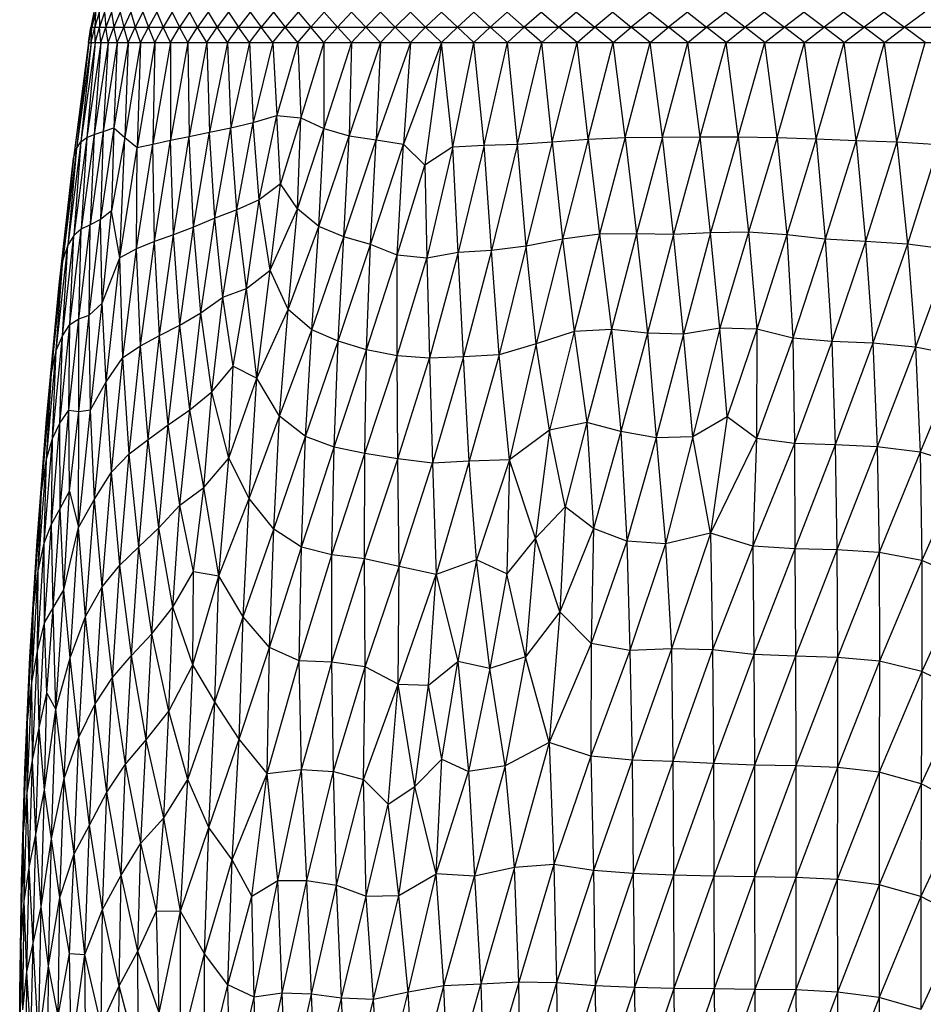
# Paper-space layout '_Izquierda' of a CAD drawing. Header units: millimetres. Extents: x -200 to 200, y -209 to 424.
# Tile 13 of 31: x -110 to -13, y -22 to 83. Entities that reach past the tile are written whole.
import ezdxf

# ---------------------------------------------------------------- set-up
doc = ezdxf.new("R2010")
doc.units = ezdxf.units.MM

psp = doc.layouts.new('_Izquierda')

# ---------------------------------------------------------------- linework, layer by layer
at = {"color": 7, "linetype": 'Continuous', "lineweight": 25}
for p, q in [((-102.01, 83.82), (-102.33, 82.2)), ((-101.82, 83.82), (-102.22, 82.2)), ((-102.01, 83.82), (-102.22, 82.2)), ((-101.44, 83.82), (-101.91, 82.2)), ((-101.82, 83.82), (-101.91, 82.2)), ((-101.44, 83.82), (-101.42, 82.2)), ((-100.87, 83.82), (-101.42, 82.2)), ((-100.87, 83.82), (-100.74, 82.2)), ((-100.12, 83.82), (-100.74, 82.2)), ((-100.12, 83.82), (-99.87, 82.2)), ((-99.18, 83.82), (-99.87, 82.2)), ((-99.18, 83.82), (-98.82, 82.2)), ((-98.06, 83.82), (-98.82, 82.2)), ((-98.06, 83.82), (-97.59, 82.2)), ((-96.76, 83.82), (-97.59, 82.2)), ((-96.76, 83.82), (-96.18, 82.2)), ((-95.28, 83.82), (-96.18, 82.2)), ((-95.28, 83.82), (-94.6, 82.2)), ((-93.62, 83.82), (-94.6, 82.2)), ((-93.62, 83.82), (-92.84, 82.2)), ((-91.79, 83.82), (-92.84, 82.2)), ((-91.79, 83.82), (-90.91, 82.2)), ((-89.79, 83.82), (-90.91, 82.2)), ((-89.79, 83.82), (-88.81, 82.2)), ((-87.62, 83.82), (-88.81, 82.2)), ((-87.62, 83.82), (-86.55, 82.2)), ((-85.29, 83.82), (-86.55, 82.2)), ((-85.29, 83.82), (-84.12, 82.2)), ((-82.8, 83.82), (-84.12, 82.2)), ((-82.8, 83.82), (-81.55, 82.2)), ((-80.16, 83.82), (-81.55, 82.2)), ((-80.16, 83.82), (-78.82, 82.2)), ((-77.37, 83.82), (-78.82, 82.2)), ((-77.37, 83.82), (-75.95, 82.2)), ((-74.44, 83.82), (-75.95, 82.2)), ((-74.44, 83.82), (-72.94, 82.2)), ((-71.37, 83.82), (-72.94, 82.2)), ((-71.37, 83.82), (-69.8, 82.2)), ((-68.16, 83.82), (-69.8, 82.2)), ((-68.16, 83.82), (-66.53, 82.2)), ((-64.83, 83.82), (-66.53, 82.2)), ((-64.83, 83.82), (-63.13, 82.2)), ((-61.38, 83.82), (-63.13, 82.2)), ((-61.38, 83.82), (-59.62, 82.2)), ((-57.82, 83.82), (-59.62, 82.2)), ((-57.82, 83.82), (-56, 82.2)), ((-54.15, 83.82), (-56, 82.2)), ((-54.15, 83.82), (-52.27, 82.2)), ((-50.38, 83.82), (-52.27, 82.2)), ((-50.38, 83.82), (-48.45, 82.2)), ((-46.52, 83.82), (-48.45, 82.2)), ((-46.52, 83.82), (-44.55, 82.2)), ((-42.57, 83.82), (-44.55, 82.2)), ((-42.57, 83.82), (-40.55, 82.2)), ((-38.54, 83.82), (-40.55, 82.2)), ((-38.54, 83.82), (-36.49, 82.2)), ((-34.44, 83.82), (-36.49, 82.2)), ((-34.44, 83.82), (-32.36, 82.2)), ((-30.28, 83.82), (-32.36, 82.2)), ((-30.28, 83.82), (-28.16, 82.2)), ((-26.06, 83.82), (-28.16, 82.2)), ((-26.06, 83.82), (-23.92, 82.2)), ((-21.79, 83.82), (-23.92, 82.2)), ((-21.79, 83.82), (-19.63, 82.2)), ((-17.48, 83.82), (-19.63, 82.2)), ((-17.48, 83.82), (-15.31, 82.2)), ((-13.14, 83.82), (-15.31, 82.2)), ((-102.58, 80.57), (-102.33, 82.2)), ((-102.53, 80.57), (-102.22, 82.2)), ((-102.53, 80.57), (-102.33, 82.2)), ((-102.33, 82.2), (102.32, 82.2)), ((-102.3, 80.57), (-101.91, 82.2)), ((-102.3, 80.57), (-102.22, 82.2)), ((-101.88, 80.57), (-101.91, 82.2)), ((-101.88, 80.57), (-101.42, 82.2)), ((-101.27, 80.57), (-101.42, 82.2)), ((-101.27, 80.57), (-100.74, 82.2)), ((-100.48, 80.57), (-100.74, 82.2)), ((-100.48, 80.57), (-99.87, 82.2)), ((-99.5, 80.57), (-99.87, 82.2)), ((-99.5, 80.57), (-98.82, 82.2)), ((-98.35, 80.57), (-98.82, 82.2)), ((-98.35, 80.57), (-97.59, 82.2)), ((-97.01, 80.57), (-97.59, 82.2)), ((-97.01, 80.57), (-96.18, 82.2)), ((-95.49, 80.57), (-96.18, 82.2)), ((-95.49, 80.57), (-94.6, 82.2)), ((-93.81, 80.57), (-94.6, 82.2)), ((-93.81, 80.57), (-92.84, 82.2)), ((-91.95, 80.57), (-92.84, 82.2)), ((-91.95, 80.57), (-90.91, 82.2)), ((-89.92, 80.57), (-90.91, 82.2)), ((-89.92, 80.57), (-88.81, 82.2)), ((-87.73, 80.57), (-88.81, 82.2)), ((-87.73, 80.57), (-86.55, 82.2)), ((-85.37, 80.57), (-86.55, 82.2)), ((-85.37, 80.57), (-84.12, 82.2)), ((-82.87, 80.57), (-84.12, 82.2)), ((-82.87, 80.57), (-81.55, 82.2)), ((-80.21, 80.57), (-81.55, 82.2)), ((-80.21, 80.57), (-78.82, 82.2)), ((-77.4, 80.57), (-78.82, 82.2)), ((-77.4, 80.57), (-75.95, 82.2)), ((-74.45, 80.57), (-75.95, 82.2)), ((-74.45, 80.57), (-72.94, 82.2)), ((-71.37, 80.57), (-72.94, 82.2)), ((-71.37, 80.57), (-69.8, 82.2)), ((-68.15, 80.57), (-69.8, 82.2)), ((-68.15, 80.57), (-66.53, 82.2)), ((-64.82, 80.57), (-66.53, 82.2)), ((-64.82, 80.57), (-63.13, 82.2)), ((-61.36, 80.57), (-63.13, 82.2)), ((-61.36, 80.57), (-59.62, 82.2)), ((-57.79, 80.57), (-59.62, 82.2)), ((-57.79, 80.57), (-56, 82.2)), ((-54.12, 80.57), (-56, 82.2)), ((-54.12, 80.57), (-52.27, 82.2)), ((-50.34, 80.57), (-52.27, 82.2)), ((-50.34, 80.57), (-48.45, 82.2)), ((-46.48, 80.57), (-48.45, 82.2)), ((-46.48, 80.57), (-44.55, 82.2)), ((-42.53, 80.57), (-44.55, 82.2)), ((-42.53, 80.57), (-40.55, 82.2)), ((-38.5, 80.57), (-40.55, 82.2)), ((-38.5, 80.57), (-36.49, 82.2)), ((-34.4, 80.57), (-36.49, 82.2)), ((-34.4, 80.57), (-32.36, 82.2)), ((-30.24, 80.57), (-32.36, 82.2)), ((-30.24, 80.57), (-28.16, 82.2)), ((-26.02, 80.57), (-28.16, 82.2)), ((-26.02, 80.57), (-23.92, 82.2)), ((-21.76, 80.57), (-23.92, 82.2)), ((-21.76, 80.57), (-19.63, 82.2)), ((-17.46, 80.57), (-19.63, 82.2)), ((-17.46, 80.57), (-15.31, 82.2)), ((-13.12, 80.57), (-15.31, 82.2)), ((-102.53, 80.57), (-104.18, 68.19)), ((-102.58, 80.57), (-104.18, 68.19)), ((-102.3, 80.57), (-103.87, 69.25)), ((-102.53, 80.57), (-103.87, 69.25)), ((-101.88, 80.57), (-103.4, 69.95)), ((-102.3, 80.57), (-103.4, 69.95)), ((-101.27, 80.57), (-102.77, 70.4)), ((-101.88, 80.57), (-102.77, 70.4)), ((-102.58, 80.57), (102.57, 80.57)), ((-100.48, 80.57), (-101.98, 70.74)), ((-101.27, 80.57), (-101.98, 70.74)), ((-99.5, 80.57), (-101.02, 71.06)), ((-100.48, 80.57), (-101.02, 71.06)), ((-98.35, 80.57), (-99.89, 71.46)), ((-99.5, 80.57), (-99.89, 71.46)), ((-97.01, 80.57), (-98.69, 70.42)), ((-98.35, 80.57), (-98.69, 70.42)), ((-95.49, 80.57), (-97.38, 69.33)), ((-97.01, 80.57), (-97.38, 69.33)), ((-93.81, 80.57), (-95.69, 69.7)), ((-95.49, 80.57), (-95.69, 69.7)), ((-91.95, 80.57), (-93.82, 70.11)), ((-93.81, 80.57), (-93.82, 70.11)), ((-91.95, 80.57), (-91.81, 70.52)), ((-89.92, 80.57), (-91.81, 70.52)), ((-89.92, 80.57), (-89.65, 70.98)), ((-87.73, 80.57), (-89.65, 70.98)), ((-87.73, 80.57), (-87.36, 71.46)), ((-85.37, 80.57), (-87.36, 71.46)), ((-85.37, 80.57), (-84.96, 72.01)), ((-82.87, 80.57), (-84.96, 72.01)), ((-82.87, 80.57), (-82.46, 72.75)), ((-80.21, 80.57), (-82.46, 72.75)), ((-80.21, 80.57), (-79.89, 72.5)), ((-77.4, 80.57), (-79.89, 72.5)), ((-74.45, 80.57), (-77.4, 71.36)), ((-77.4, 80.57), (-77.4, 71.36)), ((-71.37, 80.57), (-74.7, 70.6)), ((-74.45, 80.57), (-74.7, 70.6)), ((-68.15, 80.57), (-71.81, 70.15)), ((-71.37, 80.57), (-71.81, 70.15)), ((-64.82, 80.57), (-68.89, 69.69)), ((-68.15, 80.57), (-68.89, 69.69)), ((-64.82, 80.57), (-66.62, 67.46)), ((-63.61, 69.42), (-64.82, 80.57)), ((-63.61, 69.42), (-61.36, 80.57)), ((-60.28, 69.58), (-61.36, 80.57)), ((-60.28, 69.58), (-57.79, 80.57)), ((-56.72, 69.71), (-57.79, 80.57)), ((-56.72, 69.71), (-54.12, 80.57)), ((-52.99, 69.96), (-54.12, 80.57)), ((-52.99, 69.96), (-50.34, 80.57)), ((-49.13, 70.24), (-50.34, 80.57)), ((-49.13, 70.24), (-46.48, 80.57)), ((-45.19, 70.41), (-46.48, 80.57)), ((-45.19, 70.41), (-42.53, 80.57)), ((-41.2, 70.45), (-42.53, 80.57)), ((-41.2, 70.45), (-38.5, 80.57)), ((-37.18, 70.47), (-38.5, 80.57)), ((-37.18, 70.47), (-34.4, 80.57)), ((-33.1, 70.49), (-34.4, 80.57)), ((-33.1, 70.49), (-30.24, 80.57)), ((-28.95, 70.43), (-30.24, 80.57)), ((-28.95, 70.43), (-26.02, 80.57)), ((-24.76, 70.27), (-26.02, 80.57)), ((-24.76, 70.27), (-21.76, 80.57)), ((-20.5, 70.1), (-21.76, 80.57)), ((-20.5, 70.1), (-17.46, 80.57)), ((-16.14, 69.94), (-17.46, 80.57)), ((-16.14, 69.94), (-13.12, 80.57)), ((-84.96, 72.01), (-82.46, 72.75)), ((-84.32, 63.73), (-82.46, 72.75)), ((-82.05, 65.46), (-82.46, 72.75)), ((-82.46, 72.75), (-79.89, 72.5)), ((-87.36, 71.46), (-84.96, 72.01)), ((-86.71, 62.68), (-84.96, 72.01)), ((-84.32, 63.73), (-84.96, 72.01)), ((-79.89, 72.5), (-82.05, 65.46)), ((-80.23, 62.79), (-79.89, 72.5)), ((-79.89, 72.5), (-77.4, 71.36)), ((-101.98, 70.74), (-103.35, 60.61)), ((-102.77, 70.4), (-101.98, 70.74)), ((-101.02, 71.06), (-102.4, 61.07)), ((-101.98, 70.74), (-102.4, 61.07)), ((-101.98, 70.74), (-101.02, 71.06)), ((-99.89, 71.46), (-101.3, 61.63)), ((-101.02, 71.06), (-101.3, 61.63)), ((-101.02, 71.06), (-99.89, 71.46)), ((-99.89, 71.46), (-100.11, 62.58)), ((-99.89, 71.46), (-98.69, 70.42)), ((-91.81, 70.52), (-89.65, 70.98)), ((-91.35, 60.82), (-89.65, 70.98)), ((-89.65, 70.98), (-87.36, 71.46)), ((-89.08, 61.79), (-89.65, 70.98)), ((-89.08, 61.79), (-87.36, 71.46)), ((-86.71, 62.68), (-87.36, 71.46)), ((-80.23, 62.79), (-77.4, 71.36)), ((-77.94, 60.89), (-77.4, 71.36)), ((-77.94, 60.89), (-74.7, 70.6)), ((-77.4, 71.36), (-74.7, 70.6)), ((-75.28, 59.78), (-74.7, 70.6)), ((-74.7, 70.6), (-71.81, 70.15)), ((-103.4, 69.95), (-104.8, 58.9)), ((-102.77, 70.4), (-104.15, 59.93)), ((-103.4, 69.95), (-104.15, 59.93)), ((-103.87, 69.25), (-103.4, 69.95)), ((-103.4, 69.95), (-102.77, 70.4)), ((-102.77, 70.4), (-103.35, 60.61)), ((-98.69, 70.42), (-100.11, 62.58)), ((-99.25, 57.53), (-98.69, 70.42)), ((-98.69, 70.42), (-97.38, 69.33)), ((-97.44, 58.52), (-95.69, 69.7)), ((-97.38, 69.33), (-95.69, 69.7)), ((-95.69, 69.7), (-93.82, 70.11)), ((-95.53, 59.28), (-95.69, 69.7)), ((-95.53, 59.28), (-93.82, 70.11)), ((-93.82, 70.11), (-91.81, 70.52)), ((-93.5, 60.01), (-93.82, 70.11)), ((-93.5, 60.01), (-91.81, 70.52)), ((-91.35, 60.82), (-91.81, 70.52)), ((-75.28, 59.78), (-71.81, 70.15)), ((-72.42, 58.96), (-71.81, 70.15)), ((-72.42, 58.96), (-68.89, 69.69)), ((-71.81, 70.15), (-68.89, 69.69)), ((-69.56, 57.83), (-68.89, 69.69)), ((-68.89, 69.69), (-66.62, 67.46)), ((-63.61, 69.42), (-60.28, 69.58)), ((-60.28, 69.58), (-63.04, 58.1)), ((-60.28, 69.58), (-56.72, 69.71)), ((-59.5, 58.32), (-60.28, 69.58)), ((-56.72, 69.71), (-59.5, 58.32)), ((-56.72, 69.71), (-52.99, 69.96)), ((-55.78, 58.8), (-56.72, 69.71)), ((-52.99, 69.96), (-55.78, 58.8)), ((-52.99, 69.96), (-49.13, 70.24)), ((-52.99, 69.96), (-51.91, 59.53)), ((-49.13, 70.24), (-51.91, 59.53)), ((-49.13, 70.24), (-45.19, 70.41)), ((-49.13, 70.24), (-47.93, 60.06)), ((-45.19, 70.41), (-47.93, 60.06)), ((-45.19, 70.41), (-41.2, 70.45)), ((-45.19, 70.41), (-43.97, 60.12)), ((-41.2, 70.45), (-43.97, 60.12)), ((-41.2, 70.45), (-37.18, 70.47)), ((-40.03, 60.05), (-41.2, 70.45)), ((-37.18, 70.47), (-40.03, 60.05)), ((-37.18, 70.47), (-33.1, 70.49)), ((-36.06, 60.2), (-37.18, 70.47)), ((-33.1, 70.49), (-36.06, 60.2)), ((-33.1, 70.49), (-32, 60.28)), ((-33.1, 70.49), (-28.95, 70.43)), ((-28.95, 70.43), (-32, 60.28)), ((-28.95, 70.43), (-27.91, 59.99)), ((-28.95, 70.43), (-24.76, 70.27)), ((-24.76, 70.27), (-27.91, 59.99)), ((-24.76, 70.27), (-23.79, 59.55)), ((-24.76, 70.27), (-20.5, 70.1)), ((-20.5, 70.1), (-23.79, 59.55)), ((-20.5, 70.1), (-19.49, 59.29)), ((-20.5, 70.1), (-16.14, 69.94)), ((-16.14, 69.94), (-19.49, 59.29)), ((-16.14, 69.94), (-15.01, 58.99)), ((-16.14, 69.94), (-11.65, 69.67)), ((-11.65, 69.67), (-15.01, 58.99)), ((-103.87, 69.25), (-105.32, 57.33)), ((-103.87, 69.25), (-104.8, 58.9)), ((-104.18, 68.19), (-103.87, 69.25)), ((-99.25, 57.53), (-97.38, 69.33)), ((-97.44, 58.52), (-97.38, 69.33)), ((-63.61, 69.42), (-66.62, 67.46)), ((-63.61, 69.42), (-66.4, 57.52)), ((-63.04, 58.1), (-63.61, 69.42)), ((-105.72, 54.67), (-104.18, 68.19)), ((-104.18, 68.19), (-105.32, 57.33)), ((-69.56, 57.83), (-66.62, 67.46)), ((-66.62, 67.46), (-66.4, 57.52)), ((-82.05, 65.46), (-84.32, 63.73)), ((-83.14, 56.23), (-82.05, 65.46)), ((-80.23, 62.79), (-82.05, 65.46)), ((-84.32, 63.73), (-86.71, 62.68)), ((-85.68, 54.26), (-84.32, 63.73)), ((-83.14, 56.23), (-84.32, 63.73)), ((-100.11, 62.58), (-101.3, 61.63)), ((-101.13, 52.68), (-100.11, 62.58)), ((-99.25, 57.53), (-100.11, 62.58)), ((-86.71, 62.68), (-89.08, 61.79)), ((-88.2, 53.33), (-86.71, 62.68)), ((-85.68, 54.26), (-86.71, 62.68)), ((-83.14, 56.23), (-80.23, 62.79)), ((-81.23, 52), (-80.23, 62.79)), ((-77.94, 60.89), (-80.23, 62.79)), ((-102.5, 51.4), (-101.3, 61.63)), ((-101.3, 61.63), (-102.4, 61.07)), ((-101.13, 52.68), (-101.3, 61.63)), ((-89.08, 61.79), (-91.35, 60.82)), ((-90.56, 51.67), (-89.08, 61.79)), ((-88.2, 53.33), (-89.08, 61.79)), ((-104.57, 50.41), (-103.35, 60.61)), ((-103.35, 60.61), (-104.15, 59.93)), ((-103.62, 51.03), (-102.4, 61.07)), ((-103.62, 51.03), (-103.35, 60.61)), ((-102.4, 61.07), (-103.35, 60.61)), ((-102.5, 51.4), (-102.4, 61.07)), ((-91.35, 60.82), (-93.5, 60.01)), ((-92.82, 50.34), (-91.35, 60.82)), ((-90.56, 51.67), (-91.35, 60.82)), ((-81.23, 52), (-77.94, 60.89)), ((-78.7, 49.86), (-77.94, 60.89)), ((-75.28, 59.78), (-77.94, 60.89)), ((-47.93, 60.06), (-51.91, 59.53)), ((-47.93, 60.06), (-50.64, 49.67)), ((-43.97, 60.12), (-47.93, 60.06)), ((-47.93, 60.06), (-46.67, 49.89)), ((-43.97, 60.12), (-46.67, 49.89)), ((-43.97, 60.12), (-42.82, 49.5)), ((-40.03, 60.05), (-43.97, 60.12)), ((-40.03, 60.05), (-42.82, 49.5)), ((-36.06, 60.2), (-40.03, 60.05)), ((-38.96, 49.37), (-40.03, 60.05)), ((-36.06, 60.2), (-38.96, 49.37)), ((-32, 60.28), (-36.06, 60.2)), ((-35.07, 50.03), (-36.06, 60.2)), ((-32, 60.28), (-35.07, 50.03)), ((-32, 60.28), (-31.11, 49.92)), ((-27.91, 59.99), (-32, 60.28)), ((-105.37, 49.21), (-104.15, 59.93)), ((-104.15, 59.93), (-104.8, 58.9)), ((-104.57, 50.41), (-104.15, 59.93)), ((-95.53, 59.28), (-97.44, 58.52)), ((-97.01, 48.13), (-95.53, 59.28)), ((-93.5, 60.01), (-95.53, 59.28)), ((-94.98, 49.22), (-95.53, 59.28)), ((-94.98, 49.22), (-93.5, 60.01)), ((-92.82, 50.34), (-93.5, 60.01)), ((-78.7, 49.86), (-75.28, 59.78)), ((-75.87, 48.62), (-75.28, 59.78)), ((-72.42, 58.96), (-75.28, 59.78)), ((-51.91, 59.53), (-55.78, 58.8)), ((-51.91, 59.53), (-54.72, 48.33)), ((-51.91, 59.53), (-50.64, 49.67)), ((-27.91, 59.99), (-31.11, 49.92)), ((-27.91, 59.99), (-27.27, 48.96)), ((-23.79, 59.55), (-27.91, 59.99)), ((-23.79, 59.55), (-27.27, 48.96)), ((-23.79, 59.55), (-23.1, 48.61)), ((-19.49, 59.29), (-23.79, 59.55)), ((-19.49, 59.29), (-23.1, 48.61)), ((-19.49, 59.29), (-18.71, 48.4)), ((-15.01, 58.99), (-19.49, 59.29)), ((-15.01, 58.99), (-18.71, 48.4)), ((-15.01, 58.99), (-14.14, 48)), ((-10.33, 58.38), (-15.01, 58.99)), ((-106.03, 47.62), (-104.8, 58.9)), ((-105.37, 49.21), (-104.8, 58.9)), ((-104.8, 58.9), (-105.32, 57.33)), ((-97.44, 58.52), (-99.25, 57.53)), ((-98.9, 46.9), (-97.44, 58.52)), ((-97.01, 48.13), (-97.44, 58.52)), ((-75.87, 48.62), (-72.42, 58.96)), ((-72.84, 47.7), (-72.42, 58.96)), ((-69.56, 57.83), (-72.42, 58.96)), ((-63.04, 58.1), (-66.4, 57.52)), ((-63.04, 58.1), (-66.12, 46.82)), ((-59.5, 58.32), (-63.04, 58.1)), ((-62.48, 46.95), (-63.04, 58.1)), ((-59.5, 58.32), (-62.48, 46.95)), ((-55.78, 58.8), (-59.5, 58.32)), ((-58.66, 47.16), (-59.5, 58.32)), ((-55.78, 58.8), (-58.66, 47.16)), ((-54.72, 48.33), (-55.78, 58.8)), ((-10.33, 58.38), (-14.14, 48)), ((-106.55, 45.21), (-105.32, 57.33)), ((-106.03, 47.62), (-105.32, 57.33)), ((-105.32, 57.33), (-105.72, 54.67)), ((-101.13, 52.68), (-99.25, 57.53)), ((-100.69, 44.29), (-99.25, 57.53)), ((-98.9, 46.9), (-99.25, 57.53)), ((-72.84, 47.7), (-69.56, 57.83)), ((-69.59, 47.06), (-69.56, 57.83)), ((-69.59, 47.06), (-66.4, 57.52)), ((-66.4, 57.52), (-69.56, 57.83)), ((-66.4, 57.52), (-66.12, 46.82)), ((-85.68, 54.26), (-83.14, 56.23)), ((-84.59, 44.66), (-83.14, 56.23)), ((-81.23, 52), (-83.14, 56.23)), ((-107.08, 40.28), (-105.72, 54.67)), ((-106.55, 45.21), (-105.72, 54.67)), ((-88.2, 53.33), (-85.68, 54.26)), ((-87.1, 45.96), (-85.68, 54.26)), ((-84.59, 44.66), (-85.68, 54.26)), ((-102.5, 51.4), (-101.13, 52.68)), ((-102.37, 41.28), (-101.13, 52.68)), ((-100.69, 44.29), (-101.13, 52.68)), ((-90.56, 51.67), (-88.2, 53.33)), ((-89.39, 43.2), (-88.2, 53.33)), ((-87.1, 45.96), (-88.2, 53.33)), ((-92.82, 50.34), (-90.56, 51.67)), ((-91.76, 41.28), (-90.56, 51.67)), ((-89.39, 43.2), (-90.56, 51.67)), ((-84.59, 44.66), (-81.23, 52)), ((-82.14, 40.6), (-81.23, 52)), ((-78.7, 49.86), (-81.23, 52)), ((-104.7, 41.26), (-103.62, 51.03)), ((-104.57, 50.41), (-103.62, 51.03)), ((-103.63, 41.11), (-102.5, 51.4)), ((-103.63, 41.11), (-103.62, 51.03)), ((-103.62, 51.03), (-102.5, 51.4)), ((-102.37, 41.28), (-102.5, 51.4)), ((-105.65, 39.86), (-104.57, 50.41)), ((-105.37, 49.21), (-104.57, 50.41)), ((-104.7, 41.26), (-104.57, 50.41)), ((-94.98, 49.22), (-92.82, 50.34)), ((-94.07, 39.69), (-92.82, 50.34)), ((-91.76, 41.28), (-92.82, 50.34)), ((-82.14, 40.6), (-78.7, 49.86)), ((-79.36, 38.44), (-78.7, 49.86)), ((-75.87, 48.62), (-78.7, 49.86)), ((-50.64, 49.67), (-54.72, 48.33)), ((-50.64, 49.67), (-53.28, 39.13)), ((-46.67, 49.89), (-50.64, 49.67)), ((-50.64, 49.67), (-49.29, 39.95)), ((-46.67, 49.89), (-49.29, 39.95)), ((-46.67, 49.89), (-45.64, 38.96)), ((-42.82, 49.5), (-46.67, 49.89)), ((-42.82, 49.5), (-45.64, 38.96)), ((-42.82, 49.5), (-41.87, 38.29)), ((-38.96, 49.37), (-42.82, 49.5)), ((-35.07, 50.03), (-38.96, 49.37)), ((-35.07, 50.03), (-37.97, 38.39)), ((-31.11, 49.92), (-35.07, 50.03)), ((-34.28, 40.54), (-35.07, 50.03)), ((-31.11, 49.92), (-34.28, 40.54)), ((-31.11, 49.92), (-31.16, 38.21)), ((-27.27, 48.96), (-31.11, 49.92)), ((-106.43, 38.21), (-105.37, 49.21)), ((-106.03, 47.62), (-105.37, 49.21)), ((-105.65, 39.86), (-105.37, 49.21)), ((-97.01, 48.13), (-94.98, 49.22)), ((-96.22, 38.1), (-94.98, 49.22)), ((-94.07, 39.69), (-94.98, 49.22)), ((-79.36, 38.44), (-75.87, 48.62)), ((-76.32, 37.28), (-75.87, 48.62)), ((-72.84, 47.7), (-75.87, 48.62)), ((-38.96, 49.37), (-41.87, 38.29)), ((-37.97, 38.39), (-38.96, 49.37)), ((-27.27, 48.96), (-31.16, 38.21)), ((-27.27, 48.96), (-27.08, 37.68)), ((-23.1, 48.61), (-27.27, 48.96)), ((-23.1, 48.61), (-27.08, 37.68)), ((-23.1, 48.61), (-22.73, 37.54)), ((-18.71, 48.4), (-23.1, 48.61)), ((-107.08, 36.01), (-106.03, 47.62)), ((-106.55, 45.21), (-106.03, 47.62)), ((-106.43, 38.21), (-106.03, 47.62)), ((-98.9, 46.9), (-97.01, 48.13)), ((-98.23, 36.57), (-97.01, 48.13)), ((-96.22, 38.1), (-97.01, 48.13)), ((-76.32, 37.28), (-72.84, 47.7)), ((-73.03, 36.61), (-72.84, 47.7)), ((-69.59, 47.06), (-72.84, 47.7)), ((-54.72, 48.33), (-58.66, 47.16)), ((-54.72, 48.33), (-57.55, 35.93)), ((-53.28, 39.13), (-54.72, 48.33)), ((-18.71, 48.4), (-22.73, 37.54)), ((-18.71, 48.4), (-18.24, 37.34)), ((-14.14, 48), (-18.71, 48.4)), ((-14.14, 48), (-18.24, 37.34)), ((-14.14, 48), (-13.64, 36.76)), ((-9.39, 47.04), (-14.14, 48)), ((-100.69, 44.29), (-98.9, 46.9)), ((-100.12, 34.62), (-98.9, 46.9)), ((-98.23, 36.57), (-98.9, 46.9)), ((-73.03, 36.61), (-69.59, 47.06)), ((-69.51, 36.05), (-69.59, 47.06)), ((-66.12, 46.82), (-69.59, 47.06)), ((-69.51, 36.05), (-66.12, 46.82)), ((-62.48, 46.95), (-66.12, 46.82)), ((-66.12, 46.82), (-65.81, 35.57)), ((-62.48, 46.95), (-65.81, 35.57)), ((-58.66, 47.16), (-62.48, 46.95)), ((-61.86, 35.8), (-62.48, 46.95)), ((-58.66, 47.16), (-61.86, 35.8)), ((-57.55, 35.93), (-58.66, 47.16)), ((-9.39, 47.04), (-13.64, 36.76)), ((-89.39, 43.2), (-87.1, 45.96)), ((-87.59, 36.12), (-87.1, 45.96)), ((-87.1, 45.96), (-84.59, 44.66)), ((-107.62, 32.53), (-106.55, 45.21)), ((-107.08, 36.01), (-106.55, 45.21)), ((-107.08, 40.28), (-106.55, 45.21)), ((-102.37, 41.28), (-100.69, 44.29)), ((-101.94, 31.73), (-100.69, 44.29)), ((-100.12, 34.62), (-100.69, 44.29)), ((-87.59, 36.12), (-84.59, 44.66)), ((-85.39, 31.82), (-84.59, 44.66)), ((-82.14, 40.6), (-84.59, 44.66)), ((-91.76, 41.28), (-89.39, 43.2)), ((-90.25, 32.97), (-89.39, 43.2)), ((-87.59, 36.12), (-89.39, 43.2)), ((-105.65, 39.86), (-104.7, 41.26)), ((-105.63, 30.72), (-104.7, 41.26)), ((-104.7, 41.26), (-103.63, 41.11)), ((-104.63, 32.6), (-104.7, 41.26)), ((-104.63, 32.6), (-103.63, 41.11)), ((-103.66, 28.7), (-102.37, 41.28)), ((-103.66, 28.7), (-103.63, 41.11)), ((-103.63, 41.11), (-102.37, 41.28)), ((-101.94, 31.73), (-102.37, 41.28)), ((-94.07, 39.69), (-91.76, 41.28)), ((-92.81, 31.1), (-91.76, 41.28)), ((-90.25, 32.97), (-91.76, 41.28)), ((-108.09, 27.26), (-107.08, 40.28)), ((-107.62, 32.53), (-107.08, 40.28)), ((-85.39, 31.82), (-82.14, 40.6)), ((-82.77, 28.51), (-82.14, 40.6)), ((-79.36, 38.44), (-82.14, 40.6)), ((-34.28, 40.54), (-37.97, 38.39)), ((-34.28, 40.54), (-36.08, 28.11)), ((-31.16, 38.21), (-34.28, 40.54)), ((-106.55, 29.07), (-105.65, 39.86)), ((-106.43, 38.21), (-105.65, 39.86)), ((-105.63, 30.72), (-105.65, 39.86)), ((-96.22, 38.1), (-94.07, 39.69)), ((-95.07, 28.66), (-94.07, 39.69)), ((-92.81, 31.1), (-94.07, 39.69)), ((-53.28, 39.13), (-57.55, 35.93)), ((-53.28, 39.13), (-54.79, 27.55)), ((-49.29, 39.95), (-53.28, 39.13)), ((-51.6, 30.93), (-53.28, 39.13)), ((-49.29, 39.95), (-51.6, 30.93)), ((-49.29, 39.95), (-48.59, 28.6)), ((-45.64, 38.96), (-49.29, 39.95)), ((-107.32, 27.01), (-106.43, 38.21)), ((-107.08, 36.01), (-106.43, 38.21)), ((-106.55, 29.07), (-106.43, 38.21)), ((-98.23, 36.57), (-96.22, 38.1)), ((-97.21, 26.64), (-96.22, 38.1)), ((-95.07, 28.66), (-96.22, 38.1)), ((-82.77, 28.51), (-79.36, 38.44)), ((-79.82, 26.6), (-79.36, 38.44)), ((-76.32, 37.28), (-79.36, 38.44)), ((-45.64, 38.96), (-48.59, 28.6)), ((-41.87, 38.29), (-45.64, 38.96)), ((-45.64, 38.96), (-45.01, 27.25)), ((-41.87, 38.29), (-45.01, 27.25)), ((-37.97, 38.39), (-41.87, 38.29)), ((-41.87, 38.29), (-40.89, 26.97)), ((-37.97, 38.39), (-40.89, 26.97)), ((-36.08, 28.11), (-37.97, 38.39)), ((-31.16, 38.21), (-36.08, 28.11)), ((-31.16, 38.21), (-31.54, 26.72)), ((-27.08, 37.68), (-31.16, 38.21)), ((-79.82, 26.6), (-76.32, 37.28)), ((-76.57, 25.79), (-76.32, 37.28)), ((-73.03, 36.61), (-76.32, 37.28)), ((-27.08, 37.68), (-31.54, 26.72)), ((-22.73, 37.54), (-27.08, 37.68)), ((-27.08, 37.68), (-27.05, 26.41)), ((-22.73, 37.54), (-27.05, 26.41)), ((-22.73, 37.54), (-22.57, 26.31)), ((-18.24, 37.34), (-22.73, 37.54)), ((-18.24, 37.34), (-22.57, 26.31)), ((-18.24, 37.34), (-18.04, 26.02)), ((-13.64, 36.76), (-18.24, 37.34)), ((-107.96, 24.07), (-107.08, 36.01)), ((-107.62, 32.53), (-107.08, 36.01)), ((-107.32, 27.01), (-107.08, 36.01)), ((-100.12, 34.62), (-98.23, 36.57)), ((-99.22, 24.68), (-98.23, 36.57)), ((-97.21, 26.64), (-98.23, 36.57)), ((-90.25, 32.97), (-87.59, 36.12)), ((-88.66, 23.53), (-87.59, 36.12)), ((-85.39, 31.82), (-87.59, 36.12)), ((-76.57, 25.79), (-73.03, 36.61)), ((-73.05, 25.36), (-73.03, 36.61)), ((-73.05, 25.36), (-69.51, 36.05)), ((-69.51, 36.05), (-73.03, 36.61)), ((-65.81, 35.57), (-69.51, 36.05)), ((-69.37, 24.52), (-69.51, 36.05)), ((-57.55, 35.93), (-61.86, 35.8)), ((-57.55, 35.93), (-61.09, 25.24)), ((-57.55, 35.93), (-57.84, 23.74)), ((-54.79, 27.55), (-57.55, 35.93)), ((-13.64, 36.76), (-18.04, 26.02)), ((-13.64, 36.76), (-13.47, 25.18)), ((-8.99, 35.31), (-13.64, 36.76)), ((-69.37, 24.52), (-65.81, 35.57)), ((-61.86, 35.8), (-65.81, 35.57)), ((-65.81, 35.57), (-65.4, 23.68)), ((-61.86, 35.8), (-65.4, 23.68)), ((-61.09, 25.24), (-61.86, 35.8)), ((-8.99, 35.31), (-13.47, 25.18)), ((-101.94, 31.73), (-100.12, 34.62)), ((-101.12, 22.35), (-100.12, 34.62)), ((-99.22, 24.68), (-100.12, 34.62)), ((-92.81, 31.1), (-90.25, 32.97)), ((-91.35, 24.01), (-90.25, 32.97)), ((-88.66, 23.53), (-90.25, 32.97)), ((-108.46, 20.14), (-107.62, 32.53)), ((-108.09, 27.26), (-107.62, 32.53)), ((-107.96, 24.07), (-107.62, 32.53)), ((-105.63, 30.72), (-104.63, 32.6)), ((-105.23, 22.04), (-104.63, 32.6)), ((-104.63, 32.6), (-103.66, 28.7)), ((-103.66, 28.7), (-101.94, 31.73)), ((-102.92, 19.17), (-101.94, 31.73)), ((-101.12, 22.35), (-101.94, 31.73)), ((-88.66, 23.53), (-85.39, 31.82)), ((-86.05, 19.14), (-85.39, 31.82)), ((-82.77, 28.51), (-85.39, 31.82)), ((-106.55, 29.07), (-105.63, 30.72)), ((-106.35, 20.1), (-105.63, 30.72)), ((-105.23, 22.04), (-105.63, 30.72)), ((-95.07, 28.66), (-92.81, 31.1)), ((-93.57, 20.2), (-92.81, 31.1)), ((-91.35, 24.01), (-92.81, 31.1)), ((-51.6, 30.93), (-54.79, 27.55)), ((-51.6, 30.93), (-52.17, 19.69)), ((-48.59, 28.6), (-51.6, 30.93)), ((-107.32, 27.01), (-106.55, 29.07)), ((-107.29, 18.51), (-106.55, 29.07)), ((-106.35, 20.1), (-106.55, 29.07)), ((-105.23, 22.04), (-103.66, 28.7)), ((-104.54, 14.78), (-103.66, 28.7)), ((-102.92, 19.17), (-103.66, 28.7)), ((-97.21, 26.64), (-95.07, 28.66)), ((-95.82, 17.32), (-95.07, 28.66)), ((-93.57, 20.2), (-95.07, 28.66)), ((-86.05, 19.14), (-82.77, 28.51)), ((-83.22, 15.86), (-82.77, 28.51)), ((-79.82, 26.6), (-82.77, 28.51)), ((-48.59, 28.6), (-52.17, 19.69)), ((-48.59, 28.6), (-48.81, 16.29)), ((-45.01, 27.25), (-48.59, 28.6)), ((-54.79, 27.55), (-57.84, 23.74)), ((-54.79, 27.55), (-55.85, 14.87)), ((-52.17, 19.69), (-54.79, 27.55)), ((-36.08, 28.11), (-40.89, 26.97)), ((-36.08, 28.11), (-40.25, 15.72)), ((-31.54, 26.72), (-36.08, 28.11)), ((-36.08, 28.11), (-35.85, 15.62)), ((-108.85, 14.86), (-108.09, 27.26)), ((-108.46, 20.14), (-108.09, 27.26)), ((-108.04, 15.48), (-107.32, 27.01)), ((-107.96, 24.07), (-107.32, 27.01)), ((-107.29, 18.51), (-107.32, 27.01)), ((-99.22, 24.68), (-97.21, 26.64)), ((-97.99, 15.02), (-97.21, 26.64)), ((-95.82, 17.32), (-97.21, 26.64)), ((-83.22, 15.86), (-79.82, 26.6)), ((-80.07, 14.45), (-79.82, 26.6)), ((-76.57, 25.79), (-79.82, 26.6)), ((-45.01, 27.25), (-48.81, 16.29)), ((-40.89, 26.97), (-45.01, 27.25)), ((-45.01, 27.25), (-44.68, 15.56)), ((-40.89, 26.97), (-44.68, 15.56)), ((-40.89, 26.97), (-40.25, 15.72)), ((-31.54, 26.72), (-35.85, 15.62)), ((-27.05, 26.41), (-31.54, 26.72)), ((-31.54, 26.72), (-31.43, 15.11)), ((-27.05, 26.41), (-31.43, 15.11)), ((-22.57, 26.31), (-27.05, 26.41)), ((-27.05, 26.41), (-26.97, 14.95)), ((-80.07, 14.45), (-76.57, 25.79)), ((-76.57, 14.31), (-76.57, 25.79)), ((-73.05, 25.36), (-76.57, 25.79)), ((-76.57, 14.31), (-73.05, 25.36)), ((-69.37, 24.52), (-73.05, 25.36)), ((-73.01, 13.81), (-73.05, 25.36)), ((-22.57, 26.31), (-26.97, 14.95)), ((-18.04, 26.02), (-22.57, 26.31)), ((-22.57, 26.31), (-22.49, 14.81)), ((-18.04, 26.02), (-22.49, 14.81)), ((-13.47, 25.18), (-18.04, 26.02)), ((-18.04, 26.02), (-17.99, 14.39)), ((-101.12, 22.35), (-99.22, 24.68)), ((-100.01, 12.66), (-99.22, 24.68)), ((-97.99, 15.02), (-99.22, 24.68)), ((-73.01, 13.81), (-69.37, 24.52)), ((-69.46, 11.96), (-69.37, 24.52)), ((-65.4, 23.68), (-69.37, 24.52)), ((-61.09, 25.24), (-65.4, 23.68)), ((-61.09, 25.24), (-63.07, 14.38)), ((-59.66, 13.64), (-61.09, 25.24)), ((-57.84, 23.74), (-61.09, 25.24)), ((-13.47, 25.18), (-17.99, 14.39)), ((-13.47, 25.18), (-13.48, 13.31)), ((-8.94, 23.23), (-13.47, 25.18)), ((-108.64, 12.11), (-107.96, 24.07)), ((-108.46, 20.14), (-107.96, 24.07)), ((-108.04, 15.48), (-107.96, 24.07)), ((-93.57, 20.2), (-91.35, 24.01)), ((-91.43, 14.03), (-91.35, 24.01)), ((-91.43, 14.03), (-88.66, 23.53)), ((-91.35, 24.01), (-88.66, 23.53)), ((-89.07, 10.06), (-88.66, 23.53)), ((-86.05, 19.14), (-88.66, 23.53)), ((-69.46, 11.96), (-65.4, 23.68)), ((-66.22, 11.84), (-65.4, 23.68)), ((-65.4, 23.68), (-63.07, 14.38)), ((-57.84, 23.74), (-59.66, 13.64)), ((-55.85, 14.87), (-57.84, 23.74)), ((-8.94, 23.23), (-13.48, 13.31)), ((-102.92, 19.17), (-101.12, 22.35)), ((-101.88, 9.85), (-101.12, 22.35)), ((-100.01, 12.66), (-101.12, 22.35)), ((-106.35, 20.1), (-105.23, 22.04)), ((-106.07, 9.23), (-105.23, 22.04)), ((-104.54, 14.78), (-105.23, 22.04)), ((-109.09, 8.03), (-108.46, 20.14)), ((-108.85, 14.86), (-108.46, 20.14)), ((-108.64, 12.11), (-108.46, 20.14)), ((-107.29, 18.51), (-106.35, 20.1)), ((-107.03, 10.98), (-106.35, 20.1)), ((-106.07, 9.23), (-106.35, 20.1)), ((-95.82, 17.32), (-93.57, 20.2)), ((-94.01, 9.06), (-93.57, 20.2)), ((-91.43, 14.03), (-93.57, 20.2)), ((-104.54, 14.78), (-102.92, 19.17)), ((-103.61, 6.27), (-102.92, 19.17)), ((-101.88, 9.85), (-102.92, 19.17)), ((-89.07, 10.06), (-86.05, 19.14)), ((-86.48, 6.06), (-86.05, 19.14)), ((-83.22, 15.86), (-86.05, 19.14)), ((-52.17, 19.69), (-55.85, 14.87)), ((-52.17, 19.69), (-53.33, 5.72)), ((-48.81, 16.29), (-52.17, 19.69)), ((-108.04, 15.48), (-107.29, 18.51)), ((-107.86, 7.27), (-107.29, 18.51)), ((-107.03, 10.98), (-107.29, 18.51)), ((-97.99, 15.02), (-95.82, 17.32)), ((-96.4, 6), (-95.82, 17.32)), ((-94.01, 9.06), (-95.82, 17.32)), ((-86.48, 6.06), (-83.22, 15.86)), ((-83.48, 2.39), (-83.22, 15.86)), ((-80.07, 14.45), (-83.22, 15.86)), ((-48.81, 16.29), (-53.33, 5.72)), ((-48.81, 16.29), (-48.86, 4.24)), ((-44.68, 15.56), (-48.81, 16.29)), ((-109.4, 2.76), (-108.85, 14.86)), ((-109.09, 8.03), (-108.85, 14.86)), ((-108.64, 12.11), (-108.04, 15.48)), ((-108.58, 3.82), (-108.04, 15.48)), ((-107.86, 7.27), (-108.04, 15.48)), ((-106.07, 9.23), (-104.54, 14.78)), ((-105.18, 1.85), (-104.54, 14.78)), ((-103.61, 6.27), (-104.54, 14.78)), ((-100.01, 12.66), (-97.99, 15.02)), ((-98.62, 3.39), (-97.99, 15.02)), ((-96.4, 6), (-97.99, 15.02)), ((-55.85, 14.87), (-59.66, 13.64)), ((-55.85, 14.87), (-58.04, 3.2)), ((-53.33, 5.72), (-55.85, 14.87)), ((-44.68, 15.56), (-48.86, 4.24)), ((-40.25, 15.72), (-44.68, 15.56)), ((-44.68, 15.56), (-44.46, 3.81)), ((-40.25, 15.72), (-44.46, 3.81)), ((-35.85, 15.62), (-40.25, 15.72)), ((-40.25, 15.72), (-40.1, 3.66)), ((-35.85, 15.62), (-40.1, 3.66)), ((-31.43, 15.11), (-35.85, 15.62)), ((-35.85, 15.62), (-35.75, 3.47)), ((-31.43, 15.11), (-35.75, 3.47)), ((-26.97, 14.95), (-31.43, 15.11)), ((-31.43, 15.11), (-31.36, 3.3)), ((-26.97, 14.95), (-31.36, 3.3)), ((-22.49, 14.81), (-26.97, 14.95)), ((-26.97, 14.95), (-26.94, 3.21)), ((-22.49, 14.81), (-26.94, 3.21)), ((-17.99, 14.39), (-22.49, 14.81)), ((-22.49, 14.81), (-22.49, 3.03)), ((-94.01, 9.06), (-91.43, 14.03)), ((-91.96, 1.76), (-91.43, 14.03)), ((-89.07, 10.06), (-91.43, 14.03)), ((-83.48, 2.39), (-80.07, 14.45)), ((-79.82, 2.82), (-80.07, 14.45)), ((-76.57, 14.31), (-80.07, 14.45)), ((-79.82, 2.82), (-76.57, 14.31)), ((-76.39, 2.62), (-76.57, 14.31)), ((-73.01, 13.81), (-76.57, 14.31)), ((-76.39, 2.62), (-73.01, 13.81)), ((-73.16, 1.75), (-73.01, 13.81)), ((-69.46, 11.96), (-73.01, 13.81)), ((-66.22, 11.84), (-63.07, 14.38)), ((-64.8, 3.92), (-63.07, 14.38)), ((-59.66, 13.64), (-63.07, 14.38)), ((-63.07, 14.38), (-61.94, 2.61)), ((-17.99, 14.39), (-22.49, 3.03)), ((-17.99, 14.39), (-18.01, 2.52)), ((-13.48, 13.31), (-17.99, 14.39)), ((-101.88, 9.85), (-100.01, 12.66)), ((-100.62, 0.39), (-100.01, 12.66)), ((-98.62, 3.39), (-100.01, 12.66)), ((-59.66, 13.64), (-61.94, 2.61)), ((-58.04, 3.2), (-59.66, 13.64)), ((-13.48, 13.31), (-18.01, 2.52)), ((-13.48, 13.31), (-13.53, 1.3)), ((-9, 11.1), (-13.48, 13.31)), ((-109.14, 0.32), (-108.64, 12.11)), ((-109.09, 8.03), (-108.64, 12.11)), ((-108.58, 3.82), (-108.64, 12.11)), ((-73.16, 1.75), (-69.46, 11.96)), ((-70.54, -0.9), (-69.46, 11.96)), ((-69.46, 11.96), (-66.22, 11.84)), ((-67.68, 1), (-69.46, 11.96)), ((-67.68, 1), (-66.22, 11.84)), ((-64.8, 3.92), (-66.22, 11.84)), ((-107.86, 7.27), (-107.03, 10.98)), ((-107.3, 0.65), (-107.03, 10.98)), ((-107.03, 10.98), (-106.07, 9.23)), ((-9, 11.1), (-13.53, 1.3)), ((-103.61, 6.27), (-101.88, 9.85)), ((-102.46, -3.14), (-101.88, 9.85)), ((-100.62, 0.39), (-101.88, 9.85)), ((-91.96, 1.76), (-89.07, 10.06)), ((-89.73, -3.37), (-89.07, 10.06)), ((-86.48, 6.06), (-89.07, 10.06)), ((-107.3, 0.65), (-106.07, 9.23)), ((-106.53, -4.61), (-106.07, 9.23)), ((-105.18, 1.85), (-106.07, 9.23)), ((-96.4, 6), (-94.01, 9.06)), ((-94.54, -2.35), (-94.01, 9.06)), ((-91.96, 1.76), (-94.01, 9.06)), ((-109.54, -3.86), (-109.09, 8.03)), ((-109.4, 2.76), (-109.09, 8.03)), ((-109.14, 0.32), (-109.09, 8.03)), ((-108.58, 3.82), (-107.86, 7.27)), ((-108.23, -4.13), (-107.86, 7.27)), ((-107.3, 0.65), (-107.86, 7.27)), ((-105.18, 1.85), (-103.61, 6.27)), ((-104.13, -6.2), (-103.61, 6.27)), ((-102.46, -3.14), (-103.61, 6.27)), ((-98.62, 3.39), (-96.4, 6)), ((-96.99, -5.05), (-96.4, 6)), ((-94.54, -2.35), (-96.4, 6)), ((-89.73, -3.37), (-86.48, 6.06)), ((-87.21, -6.85), (-86.48, 6.06)), ((-83.48, 2.39), (-86.48, 6.06)), ((-53.33, 5.72), (-58.04, 3.2)), ((-53.33, 5.72), (-57.02, -7.66)), ((-48.86, 4.24), (-53.33, 5.72)), ((-53.33, 5.72), (-52.82, -7.35)), ((-48.86, 4.24), (-52.82, -7.35)), ((-44.46, 3.81), (-48.86, 4.24)), ((-48.86, 4.24), (-48.59, -7.99)), ((-109.14, 0.32), (-108.58, 3.82)), ((-108.94, -7.66), (-108.58, 3.82)), ((-108.23, -4.13), (-108.58, 3.82)), ((-100.62, 0.39), (-98.62, 3.39)), ((-99.1, -8.47), (-98.62, 3.39)), ((-96.99, -5.05), (-98.62, 3.39)), ((-67.68, 1), (-64.8, 3.92)), ((-65.42, -8.32), (-64.8, 3.92)), ((-64.8, 3.92), (-61.94, 2.61)), ((-58.04, 3.2), (-61.94, 2.61)), ((-58.04, 3.2), (-61.3, -8.59)), ((-57.02, -7.66), (-58.04, 3.2)), ((-44.46, 3.81), (-48.59, -7.99)), ((-40.1, 3.66), (-44.46, 3.81)), ((-44.46, 3.81), (-44.32, -8.31)), ((-40.1, 3.66), (-44.32, -8.31)), ((-35.75, 3.47), (-40.1, 3.66)), ((-40.1, 3.66), (-40.03, -8.48)), ((-35.75, 3.47), (-40.03, -8.48)), ((-31.36, 3.3), (-35.75, 3.47)), ((-35.75, 3.47), (-35.71, -8.59)), ((-31.36, 3.3), (-35.71, -8.59)), ((-26.94, 3.21), (-31.36, 3.3)), ((-31.36, 3.3), (-31.35, -8.66)), ((-26.94, 3.21), (-31.35, -8.66)), ((-22.49, 3.03), (-26.94, 3.21)), ((-26.94, 3.21), (-26.94, -8.73)), ((-109.76, -9.22), (-109.4, 2.76)), ((-109.54, -3.86), (-109.4, 2.76)), ((-87.21, -6.85), (-83.48, 2.39)), ((-85.13, -10.73), (-83.48, 2.39)), ((-83.48, 2.39), (-79.82, 2.82)), ((-82.34, -9.06), (-83.48, 2.39)), ((-82.34, -9.06), (-79.82, 2.82)), ((-79.82, 2.82), (-76.39, 2.62)), ((-79.23, -9.06), (-79.82, 2.82)), ((-79.23, -9.06), (-76.39, 2.62)), ((-76.05, -9.56), (-76.39, 2.62)), ((-76.39, 2.62), (-73.16, 1.75)), ((-65.42, -8.32), (-61.94, 2.61)), ((-61.94, 2.61), (-61.3, -8.59)), ((-22.49, 3.03), (-26.94, -8.73)), ((-22.49, 3.03), (-22.51, -8.93)), ((-18.01, 2.52), (-22.51, -8.93)), ((-18.01, 2.52), (-22.49, 3.03)), ((-18.01, 2.52), (-18.04, -9.5)), ((-13.53, 1.3), (-18.01, 2.52)), ((-106.53, -4.61), (-105.18, 1.85)), ((-105.64, -10.86), (-105.18, 1.85)), ((-104.13, -6.2), (-105.18, 1.85)), ((-94.54, -2.35), (-91.96, 1.76)), ((-92.73, -12.33), (-91.96, 1.76)), ((-89.73, -3.37), (-91.96, 1.76)), ((-76.05, -9.56), (-73.16, 1.75)), ((-73.16, 1.75), (-70.54, -0.9)), ((-72.9, -10.72), (-73.16, 1.75)), ((-13.53, 1.3), (-18.04, -9.5)), ((-13.53, 1.3), (-13.56, -10.77)), ((-9.06, -1.02), (-13.53, 1.3)), ((-109.54, -3.86), (-109.14, 0.32)), ((-109.47, -11.26), (-109.14, 0.32)), ((-108.94, -7.66), (-109.14, 0.32)), ((-108.23, -4.13), (-107.3, 0.65)), ((-107.65, -11.88), (-107.3, 0.65)), ((-106.53, -4.61), (-107.3, 0.65)), ((-102.46, -3.14), (-100.62, 0.39)), ((-101.08, -12.16), (-100.62, 0.39)), ((-99.1, -8.47), (-100.62, 0.39)), ((-70.54, -0.9), (-67.68, 1)), ((-69.4, -10.66), (-67.68, 1)), ((-65.42, -8.32), (-67.68, 1)), ((-72.9, -10.72), (-70.54, -0.9)), ((-69.4, -10.66), (-70.54, -0.9)), ((-9.06, -1.02), (-13.56, -10.77)), ((-104.13, -6.2), (-102.46, -3.14)), ((-102.97, -16.95), (-102.46, -3.14)), ((-101.08, -12.16), (-102.46, -3.14)), ((-96.99, -5.05), (-94.54, -2.35)), ((-95.3, -12.31), (-94.54, -2.35)), ((-92.73, -12.33), (-94.54, -2.35)), ((-109.8, -15.65), (-109.54, -3.86)), ((-109.76, -9.22), (-109.54, -3.86)), ((-109.47, -11.26), (-109.54, -3.86)), ((-108.94, -7.66), (-108.23, -4.13)), ((-108.5, -15.75), (-108.23, -4.13)), ((-107.65, -11.88), (-108.23, -4.13)), ((-92.73, -12.33), (-89.73, -3.37)), ((-90.19, -16.89), (-89.73, -3.37)), ((-87.21, -6.85), (-89.73, -3.37)), ((-107.65, -11.88), (-106.53, -4.61)), ((-106.87, -18.22), (-106.53, -4.61)), ((-105.64, -10.86), (-106.53, -4.61)), ((-99.1, -8.47), (-96.99, -5.05)), ((-97.29, -16.62), (-96.99, -5.05)), ((-95.3, -12.31), (-96.99, -5.05)), ((-105.64, -10.86), (-104.13, -6.2)), ((-104.63, -16.87), (-104.13, -6.2)), ((-102.97, -16.95), (-104.13, -6.2)), ((-90.19, -16.89), (-87.21, -6.85)), ((-87.67, -20.22), (-87.21, -6.85)), ((-85.13, -10.73), (-87.21, -6.85)), ((-52.82, -7.35), (-57.02, -7.66)), ((-52.82, -7.35), (-56.58, -19.92)), ((-48.59, -7.99), (-52.82, -7.35)), ((-52.82, -7.35), (-52.53, -20.01)), ((-109.47, -11.26), (-108.94, -7.66)), ((-109.18, -18.81), (-108.94, -7.66)), ((-108.5, -15.75), (-108.94, -7.66)), ((-69.4, -10.66), (-65.42, -8.32)), ((-68.38, -21.01), (-65.42, -8.32)), ((-61.3, -8.59), (-65.42, -8.32)), ((-64.58, -20.3), (-65.42, -8.32)), ((-57.02, -7.66), (-61.3, -8.59)), ((-57.02, -7.66), (-60.61, -20.13)), ((-56.58, -19.92), (-57.02, -7.66)), ((-48.59, -7.99), (-52.53, -20.01)), ((-44.32, -8.31), (-48.59, -7.99)), ((-48.59, -7.99), (-48.4, -20.33)), ((-44.32, -8.31), (-48.4, -20.33)), ((-40.03, -8.48), (-44.32, -8.31)), ((-44.32, -8.31), (-44.21, -20.51)), ((-109.94, -21.11), (-109.76, -9.22)), ((-109.8, -15.65), (-109.76, -9.22)), ((-101.08, -12.16), (-99.1, -8.47)), ((-99.32, -20.32), (-99.1, -8.47)), ((-97.29, -16.62), (-99.1, -8.47)), ((-85.13, -10.73), (-82.34, -9.06)), ((-84.85, -21.51), (-82.34, -9.06)), ((-82.34, -9.06), (-79.23, -9.06)), ((-81.86, -21.11), (-82.34, -9.06)), ((-81.86, -21.11), (-79.23, -9.06)), ((-78.75, -21.2), (-79.23, -9.06)), ((-79.23, -9.06), (-76.05, -9.56)), ((-64.58, -20.3), (-61.3, -8.59)), ((-61.3, -8.59), (-60.61, -20.13)), ((-40.03, -8.48), (-44.21, -20.51)), ((-35.71, -8.59), (-40.03, -8.48)), ((-40.03, -8.48), (-39.97, -20.6)), ((-35.71, -8.59), (-39.97, -20.6)), ((-31.35, -8.66), (-35.71, -8.59)), ((-35.71, -8.59), (-35.67, -20.65)), ((-31.35, -8.66), (-35.67, -20.65)), ((-26.94, -8.73), (-31.35, -8.66)), ((-31.35, -8.66), (-31.33, -20.69)), ((-26.94, -8.73), (-31.33, -20.69)), ((-22.51, -8.93), (-26.94, -8.73)), ((-26.94, -8.73), (-26.93, -20.76)), ((-22.51, -8.93), (-26.93, -20.76)), ((-18.04, -9.5), (-22.51, -8.93)), ((-22.51, -8.93), (-22.5, -20.98)), ((-78.75, -21.2), (-76.05, -9.56)), ((-76.05, -9.56), (-72.9, -10.72)), ((-75.54, -21.63), (-76.05, -9.56)), ((-18.04, -9.5), (-22.5, -20.98)), ((-13.56, -10.77), (-18.04, -9.5)), ((-18.04, -9.5), (-18.04, -21.56)), ((-109.8, -15.65), (-109.47, -11.26)), ((-109.62, -22.88), (-109.47, -11.26)), ((-109.18, -18.81), (-109.47, -11.26)), ((-106.87, -18.22), (-105.64, -10.86)), ((-105.82, -23.54), (-105.64, -10.86)), ((-104.63, -16.87), (-105.64, -10.86)), ((-87.67, -20.22), (-85.13, -10.73)), ((-84.85, -21.51), (-85.13, -10.73)), ((-75.54, -21.63), (-72.9, -10.72)), ((-72.9, -10.72), (-69.4, -10.66)), ((-72.1, -21.78), (-72.9, -10.72)), ((-72.1, -21.78), (-69.4, -10.66)), ((-68.38, -21.01), (-69.4, -10.66)), ((-13.56, -10.77), (-18.04, -21.56)), ((-13.56, -10.77), (-13.57, -22.85)), ((-9.1, -13.12), (-13.56, -10.77)), ((-108.5, -15.75), (-107.65, -11.88)), ((-107.92, -26.13), (-107.65, -11.88)), ((-106.87, -18.22), (-107.65, -11.88)), ((-102.97, -16.95), (-101.08, -12.16)), ((-101.24, -24.53), (-101.08, -12.16)), ((-99.32, -20.32), (-101.08, -12.16)), ((-97.29, -16.62), (-95.3, -12.31)), ((-95.3, -12.31), (-92.73, -12.33)), ((-95.04, -23.2), (-95.3, -12.31)), ((-95.04, -23.2), (-92.73, -12.33)), ((-92.74, -27.06), (-92.73, -12.33)), ((-90.19, -16.89), (-92.73, -12.33)), ((-9.1, -13.12), (-13.57, -22.85)), ((-109.94, -21.11), (-109.8, -15.65)), ((-109.89, -27.36), (-109.8, -15.65)), ((-109.62, -22.88), (-109.8, -15.65)), ((-109.18, -18.81), (-108.5, -15.75)), ((-108.73, -25.85), (-108.5, -15.75)), ((-107.92, -26.13), (-108.5, -15.75)), ((-99.32, -20.32), (-97.29, -16.62)), ((-95.04, -23.2), (-97.29, -16.62)), ((-97.27, -28), (-97.29, -16.62)), ((-105.82, -23.54), (-104.63, -16.87)), ((-104.41, -27.29), (-104.63, -16.87)), ((-104.63, -16.87), (-102.97, -16.95)), ((-104.41, -27.29), (-102.97, -16.95)), ((-101.24, -24.53), (-102.97, -16.95)), ((-102.82, -30.81), (-102.97, -16.95)), ((-92.74, -27.06), (-90.19, -16.89)), ((-90.2, -30.42), (-90.19, -16.89)), ((-87.67, -20.22), (-90.19, -16.89)), ((-109.62, -22.88), (-109.18, -18.81)), ((-109.23, -30.38), (-109.18, -18.81)), ((-108.73, -25.85), (-109.18, -18.81)), ((-107.92, -26.13), (-106.87, -18.22)), ((-106.92, -31.52), (-106.87, -18.22)), ((-105.82, -23.54), (-106.87, -18.22)), ((-56.58, -19.92), (-60.61, -20.13)), ((-56.58, -19.92), (-60.23, -32.29)), ((-52.53, -20.01), (-56.58, -19.92)), ((-56.31, -32.32), (-56.58, -19.92)), ((-101.24, -24.53), (-99.32, -20.32)), ((-99.4, -31.75), (-99.32, -20.32)), ((-97.27, -28), (-99.32, -20.32)), ((-90.2, -30.42), (-87.67, -20.22)), ((-87.44, -32.42), (-87.67, -20.22)), ((-84.85, -21.51), (-87.67, -20.22)), ((-68.38, -21.01), (-72.1, -21.78)), ((-71.44, -33), (-68.38, -21.01)), ((-64.58, -20.3), (-68.38, -21.01)), ((-67.8, -32.61), (-68.38, -21.01)), ((-67.8, -32.61), (-64.58, -20.3)), ((-60.61, -20.13), (-64.58, -20.3)), ((-64.06, -32.33), (-64.58, -20.3)), ((-64.06, -32.33), (-60.61, -20.13)), ((-60.61, -20.13), (-60.23, -32.29)), ((-52.53, -20.01), (-56.31, -32.32)), ((-48.4, -20.33), (-52.53, -20.01)), ((-52.53, -20.01), (-52.33, -32.44)), ((-48.4, -20.33), (-52.33, -32.44)), ((-44.21, -20.51), (-48.4, -20.33)), ((-48.4, -20.33), (-48.25, -32.57)), ((-44.21, -20.51), (-48.25, -32.57)), ((-39.97, -20.6), (-44.21, -20.51)), ((-44.21, -20.51), (-44.1, -32.65)), ((-39.97, -20.6), (-44.1, -32.65)), ((-35.67, -20.65), (-39.97, -20.6)), ((-39.97, -20.6), (-39.88, -32.69)), ((-35.67, -20.65), (-39.88, -32.69)), ((-31.33, -20.69), (-35.67, -20.65)), ((-35.67, -20.65), (-35.6, -32.71)), ((-31.33, -20.69), (-35.6, -32.71)), ((-26.93, -20.76), (-31.33, -20.69)), ((-31.33, -20.69), (-31.27, -32.74)), ((-26.93, -20.76), (-31.27, -32.74)), ((-22.5, -20.98), (-26.93, -20.76)), ((-26.93, -20.76), (-26.89, -32.81)), ((-22.5, -20.98), (-26.89, -32.81)), ((-18.04, -21.56), (-22.5, -20.98)), ((-22.5, -20.98), (-22.46, -33.03)), ((-109.89, -27.36), (-109.94, -21.11)), ((-109.94, -32.88), (-109.94, -21.11)), ((-87.44, -32.42), (-84.85, -21.51)), ((-81.86, -21.11), (-84.85, -21.51)), ((-84.49, -33.08), (-84.85, -21.51)), ((-84.49, -33.08), (-81.86, -21.11)), ((-78.75, -21.2), (-81.86, -21.11)), ((-81.43, -33.07), (-81.86, -21.11)), ((-81.43, -33.07), (-78.75, -21.2)), ((-78.27, -33.16), (-78.75, -21.2)), ((-75.54, -21.63), (-78.75, -21.2)), ((-78.27, -33.16), (-75.54, -21.63)), ((-72.1, -21.78), (-75.54, -21.63)), ((-74.95, -33.23), (-75.54, -21.63)), ((-74.95, -33.23), (-72.1, -21.78)), ((-71.44, -33), (-72.1, -21.78)), ((-18.04, -21.56), (-22.46, -33.03)), ((-13.57, -22.85), (-18.04, -21.56)), ((-18.04, -21.56), (-18.01, -33.62))]:
    psp.add_line(p, q, dxfattribs=at)

doc.saveas('drawing.dxf')
